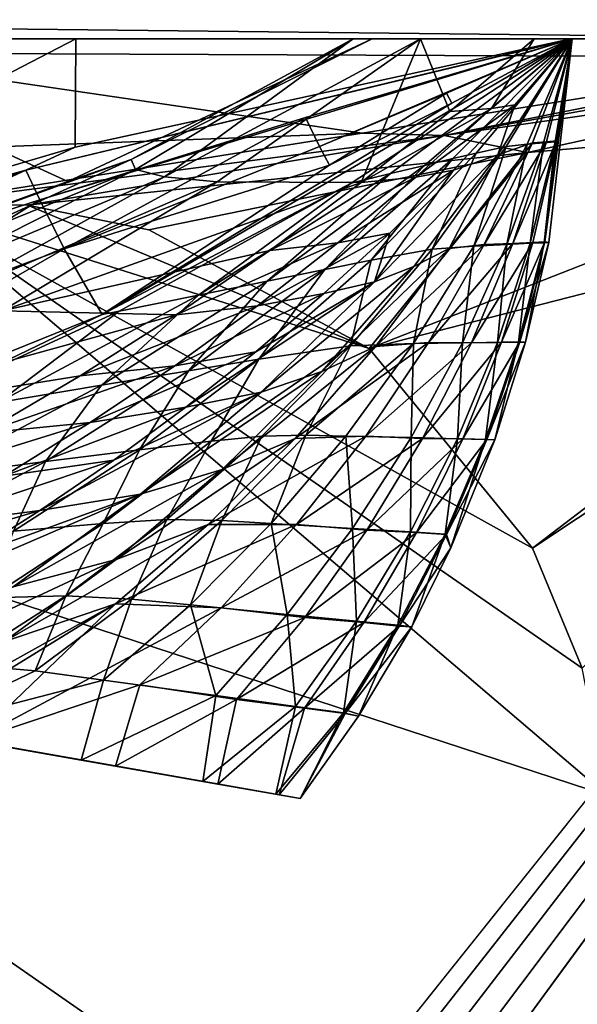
# Model space of a CAD drawing. Header units: metres. Extents: x -1004 to 0, y -808 to 0.
# Tile 118 of 122: x -108 to -78, y -105 to -51. Entities that reach past the tile are written whole.
import ezdxf

# ---------------------------------------------------------------- set-up
doc = ezdxf.new("R2010")
doc.units = ezdxf.units.M

msp = doc.modelspace()

# ---------------------------------------------------------------- linework, layer by layer
at = {"layer": 'top'}
for points in [[(-943.0271, -42.2672, 2063.060059), (-943.0271, -52.26717, 2063.060059), (-61.027081, -42.267323, 2063.060059)], [(-61.027081, -42.267323, 163.059998), (-61.026958, -52.26717, 163.059998), (-943.0271, -42.2672, 163.059998)], [(-943.0271, -42.2672, 163.059998), (-61.026958, -52.26717, 163.059998), (-943.0271, -52.26717, 163.059998)], [(-943.0271, -52.26717, 2063.060059), (-61.026958, -52.26717, 2063.060059), (-61.027081, -42.267323, 2063.060059)], [(-943.0271, -52.26717, 2063.060059), (-428.863464, -52.26717, 2035.059937), (-61.026958, -52.26717, 2063.060059)], [(-61.026958, -52.26717, 163.059998), (-407.772705, -52.26717, 179.05925), (-943.0271, -52.26717, 163.059998)], [(-428.863464, -52.26717, 2035.059937), (-376.130707, -52.26717, 2033.806885), (-61.026958, -52.26717, 2063.060059)], [(-387.05249, -52.26717, 179.74173), (-407.772705, -52.26717, 179.05925), (-61.026958, -52.26717, 163.059998)], [(-366.171051, -52.26717, 181.828079), (-387.05249, -52.26717, 179.74173), (-61.026958, -52.26717, 163.059998)], [(-61.026958, -52.26717, 2063.060059), (-376.130707, -52.26717, 2033.806885), (-323.517303, -52.26717, 2030.046021)], [(-345.062103, -52.26717, 185.403137), (-366.171051, -52.26717, 181.828079), (-61.026958, -52.26717, 163.059998)], [(-61.026958, -52.26717, 163.059998), (-323.424683, -52.26717, 190.665115), (-345.062103, -52.26717, 185.403137)], [(-61.026958, -52.26717, 2063.060059), (-323.517303, -52.26717, 2030.046021), (-155.788605, -52.26717, 2035.012573)], [(-301.283936, -52.26717, 197.828186), (-323.424683, -52.26717, 190.665115), (-61.026958, -52.26717, 163.059998)], [(-278.817078, -52.26717, 207.085617), (-301.283936, -52.26717, 197.828186), (-61.026958, -52.26717, 163.059998)], [(-61.026958, -52.26717, 163.059998), (-183.543732, -52.26717, 219.960983), (-278.817078, -52.26717, 207.085617)], [(-158.042908, -52.26717, 215.626266), (-183.543732, -52.26717, 219.960983), (-61.026958, -52.26717, 163.059998)], [(-146.463577, -52.26717, 214.199509), (-158.042908, -52.26717, 215.626266), (-61.026958, -52.26717, 163.059998)], [(-155.788605, -52.26717, 2035.012573), (-122.949295, -52.26717, 2041.881958), (-61.026958, -52.26717, 2063.060059)], [(-61.026958, -52.26717, 163.059998), (-131.927307, -52.26717, 212.860947), (-146.463577, -52.26717, 214.199509)], [(-105.418335, -58.238441, 214.546005), (-132.063629, -66.104637, 218.87149), (-105.380066, -52.26717, 211.601089)], [(-105.380066, -52.26717, 211.601089), (-132.063629, -66.104637, 218.87149), (-131.927307, -52.26717, 212.860947)], [(-105.380066, -52.26717, 211.601089), (-131.927307, -52.26717, 212.860947), (-61.026958, -52.26717, 163.059998)], [(-89.060616, -52.26717, 2045.058105), (-122.949295, -52.26717, 2041.881958), (-105.810455, -60.133114, 2042.614258)], [(-122.949295, -52.26717, 2041.881958), (-122.557411, -66.234146, 2039.442505), (-105.810455, -60.133114, 2042.614258)], [(-122.949295, -52.26717, 2041.881958), (-89.060616, -52.26717, 2045.058105), (-61.026958, -52.26717, 2063.060059)], [(-108.133682, -59.501987, 317.037933), (-78.090347, -52.2673, 211.625961), (-78.027542, -52.26717, 317.034698)], [(-107.363808, -61.134037, 433.010529), (-108.133682, -59.501987, 317.037933), (-78.027542, -52.26717, 317.034698)], [(-78.098579, -52.268791, 211.626617), (-78.090347, -52.2673, 211.625961), (-108.133682, -59.501987, 317.037933)], [(-105.418335, -58.238441, 214.546005), (-78.098579, -52.268791, 211.626617), (-108.133682, -59.501987, 317.037933)], [(-78.027542, -52.26717, 317.034698), (-92.7174, -56.595947, 433.010529), (-107.363808, -61.134037, 433.010529)], [(-89.060616, -52.26717, 2045.058105), (-105.810455, -60.133114, 2042.614258), (-102.336014, -58.90987, 2002.666626)], [(-78.098579, -52.268791, 211.626617), (-105.418335, -58.238441, 214.546005), (-105.380066, -52.26717, 211.601089)], [(-105.380066, -52.26717, 211.601089), (-78.090347, -52.2673, 211.625961), (-78.098579, -52.268791, 211.626617)], [(-78.090347, -52.2673, 211.625961), (-105.380066, -52.26717, 211.601089), (-61.026958, -52.26717, 163.059998)], [(-103.921181, -67.462387, 664.637451), (-78.026993, -52.266907, 665.035706), (-90.210342, -60.214169, 673.609619)], [(-78.026993, -52.266907, 665.035706), (-103.921181, -67.462387, 664.637451), (-84.669403, -55.813782, 606.974976)], [(-90.103485, -52.26717, 1961.714844), (-102.336014, -58.90987, 2002.666626), (-102.08197, -59.45779, 1961.018188)], [(-90.103485, -52.26717, 1961.714844), (-89.060616, -52.26717, 2045.058105), (-102.336014, -58.90987, 2002.666626)], [(-100.490623, -59.867168, 1919.390381), (-90.103485, -52.26717, 1961.714844), (-102.08197, -59.45779, 1961.018188)], [(-97.583435, -60.140091, 1877.832031), (-86.388184, -52.26717, 1878.44812), (-100.490623, -59.867168, 1919.390381)], [(-86.388184, -52.26717, 1878.44812), (-90.103485, -52.26717, 1961.714844), (-100.490623, -59.867168, 1919.390381)], [(-97.583435, -60.140091, 1877.832031), (-89.667374, -60.185959, 1794.900391), (-86.388184, -52.26717, 1878.44812)], [(-91.946564, -58.198627, 548.967529), (-92.7174, -56.595947, 433.010529), (-78.02742, -52.26717, 433.010529)], [(-92.7174, -56.595947, 433.010529), (-78.027542, -52.26717, 317.034698), (-78.02742, -52.26717, 433.010529)], [(-91.946564, -58.198627, 548.967529), (-78.02742, -52.26717, 433.010529), (-84.960823, -55.26432, 548.994507)], [(-78.026993, -52.266907, 665.035706), (-78.027275, -52.26717, 690.122986), (-90.210342, -60.214169, 673.609619)], [(-90.210342, -60.214169, 673.609619), (-78.027275, -52.26717, 690.122986), (-88.044754, -59.69342, 717.864807)], [(-61.026958, -52.26717, 2063.060059), (-89.060616, -52.26717, 2045.058105), (-90.103485, -52.26717, 1961.714844)], [(-90.103485, -52.26717, 1961.714844), (-86.388184, -52.26717, 1878.44812), (-61.026958, -52.26717, 2063.060059)], [(-89.667374, -60.185959, 1794.900391), (-84.776596, -56.266586, 1795.218872), (-86.388184, -52.26717, 1878.44812)], [(-78.027275, -52.26717, 690.122986), (-78.027267, -52.26717, 740.771423), (-88.044754, -59.69342, 717.864807)], [(-88.044754, -59.69342, 717.864807), (-78.027267, -52.26717, 740.771423), (-86.173851, -59.242382, 762.118225)], [(-86.388184, -52.26717, 1878.44812), (-80.135689, -52.26717, 1795.32666), (-61.026958, -52.26717, 2063.060059)], [(-86.388184, -52.26717, 1878.44812), (-84.776596, -56.266586, 1795.218872), (-80.135689, -52.26717, 1795.32666)], [(-78.027267, -52.26717, 740.771423), (-78.027267, -52.26717, 771.7276), (-86.173851, -59.242382, 762.118225)], [(-86.173851, -59.242382, 762.118225), (-78.027267, -52.26717, 771.7276), (-84.600861, -58.864449, 806.370972)], [(-78.02742, -52.26717, 433.010529), (-78.027336, -52.26717, 549.022949), (-84.960823, -55.26432, 548.994507)], [(-84.960823, -55.26432, 548.994507), (-78.027336, -52.26717, 549.022949), (-84.669403, -55.813782, 606.974976)], [(-84.776596, -56.266586, 1795.218872), (-82.484215, -56.106556, 1753.600586), (-80.135689, -52.26717, 1795.32666)], [(-78.027306, -52.26717, 607.035706), (-78.026993, -52.266907, 665.035706), (-84.669403, -55.813782, 606.974976)], [(-78.027336, -52.26717, 549.022949), (-78.027306, -52.26717, 607.035706), (-84.669403, -55.813782, 606.974976)], [(-78.027267, -52.26717, 771.7276), (-78.02726, -52.26717, 807.202698), (-84.600861, -58.864449, 806.370972)], [(-84.600861, -58.864449, 806.370972), (-78.02726, -52.26717, 807.202698), (-83.328743, -58.562721, 850.619324)], [(-78.02726, -52.26717, 807.202698), (-78.02726, -52.26717, 851.534851), (-83.328743, -58.562721, 850.619324)], [(-83.328743, -58.562721, 850.619324), (-78.02726, -52.26717, 851.534851), (-81.668594, -58.195709, 939.114014)], [(-80.135689, -52.26717, 1795.32666), (-82.484215, -56.106556, 1753.600586), (-78.027222, -52.26717, 1712.00293)], [(-82.484215, -56.106556, 1753.600586), (-81.191994, -55.899555, 1711.93042), (-78.027222, -52.26717, 1712.00293)], [(-82.133667, -58.664024, 1628.469849), (-80.224365, -57.989902, 1545.487549), (-78.027222, -52.26717, 1712.00293)], [(-78.027222, -52.26717, 1712.00293), (-81.191994, -55.899555, 1711.93042), (-82.133667, -58.664024, 1628.469849)], [(-78.02726, -52.26717, 851.534851), (-78.027245, -52.26717, 939.959534), (-81.668594, -58.195709, 939.114014)], [(-81.668594, -58.195709, 939.114014), (-78.027245, -52.26717, 939.959534), (-80.517616, -58.068157, 1027.000732)], [(-78.027245, -52.26717, 939.959534), (-78.027237, -52.26717, 1027.725098), (-80.517616, -58.068157, 1027.000732)], [(-80.517616, -58.068157, 1027.000732), (-78.027237, -52.26717, 1027.725098), (-79.618256, -57.990307, 1114.886108)], [(-80.224365, -57.989902, 1545.487549), (-79.446144, -57.936066, 1504.130981), (-78.027222, -52.26717, 1712.00293)], [(-61.026958, -52.26717, 2063.060059), (-80.135689, -52.26717, 1795.32666), (-78.027222, -52.26717, 1712.00293)], [(-78.027237, -52.26717, 1027.725098), (-78.027229, -52.26717, 1115.399292), (-79.618256, -57.990307, 1114.886108)], [(-79.618256, -57.990307, 1114.886108), (-78.027229, -52.26717, 1115.399292), (-78.975136, -57.93615, 1203.213867)], [(-78.027222, -52.26717, 1203.58728), (-78.027168, -52.26664, 1378.559326), (-79.575722, -63.498825, 1291.679565)], [(-79.575722, -63.498825, 1291.679565), (-78.027168, -52.26664, 1378.559326), (-79.321945, -63.49044, 1378.553223)], [(-78.975136, -57.93615, 1203.213867), (-78.027222, -52.26717, 1203.58728), (-79.575722, -63.498825, 1291.679565)], [(-78.027168, -52.26664, 1378.559326), (-78.894318, -57.882343, 1462.569336), (-79.531242, -63.450073, 1420.557007)], [(-79.321945, -63.49044, 1378.553223), (-78.027168, -52.26664, 1378.559326), (-79.531242, -63.450073, 1420.557007)], [(-78.027222, -52.26717, 1712.00293), (-79.446144, -57.936066, 1504.130981), (-78.027168, -52.26664, 1378.559326)], [(-79.446144, -57.936066, 1504.130981), (-78.894318, -57.882343, 1462.569336), (-78.027168, -52.26664, 1378.559326)], [(-78.027229, -52.26717, 1115.399292), (-78.027222, -52.26717, 1203.58728), (-78.975136, -57.93615, 1203.213867)], [(-78.090309, -52.26717, 211.62674), (-78.087288, -52.26717, 211.626343), (-78.090347, -52.2673, 211.625961)], [(-78.087288, -52.26717, 211.626343), (-78.033905, -52.26717, 211.61731), (-78.090347, -52.2673, 211.625961)], [(-78.090347, -52.2673, 211.625961), (-78.033905, -52.26717, 211.61731), (-78.027542, -52.26717, 317.034698)], [(-61.026958, -52.26717, 163.059998), (-78.033905, -52.26717, 211.61731), (-78.090347, -52.2673, 211.625961)], [(-78.033905, -52.26717, 211.61731), (-78.087288, -52.26717, 211.626343), (-78.090347, -52.2673, 211.625961)], [(-78.090347, -52.2673, 211.625961), (-78.087288, -52.26717, 211.626343), (-78.090309, -52.26717, 211.62674)], [(-78.027542, -52.26717, 317.034698), (-78.033905, -52.26717, 211.61731), (-61.026958, -52.26717, 163.059998)], [(-78.02742, -52.26717, 433.010529), (-78.027542, -52.26717, 317.034698), (-61.026958, -52.26717, 163.059998)], [(-61.026958, -52.26717, 163.059998), (-78.027336, -52.26717, 549.022949), (-78.02742, -52.26717, 433.010529)], [(-78.027306, -52.26717, 607.035706), (-78.027336, -52.26717, 549.022949), (-61.026958, -52.26717, 163.059998)], [(-78.026993, -52.266907, 665.035706), (-78.027306, -52.26717, 607.035706), (-61.026958, -52.26717, 163.059998)], [(-61.026958, -52.26717, 163.059998), (-78.027275, -52.26717, 690.122986), (-78.026993, -52.266907, 665.035706)], [(-78.027267, -52.26717, 740.771423), (-78.027275, -52.26717, 690.122986), (-61.026958, -52.26717, 163.059998)], [(-61.026958, -52.26717, 163.059998), (-78.02726, -52.26717, 807.202698), (-78.027267, -52.26717, 771.7276)], [(-78.027267, -52.26717, 771.7276), (-78.027267, -52.26717, 740.771423), (-61.026958, -52.26717, 163.059998)], [(-78.027245, -52.26717, 939.959534), (-78.02726, -52.26717, 851.534851), (-61.026958, -52.26717, 163.059998)], [(-78.02726, -52.26717, 851.534851), (-78.02726, -52.26717, 807.202698), (-61.026958, -52.26717, 163.059998)], [(-61.026958, -52.26717, 163.059998), (-78.027237, -52.26717, 1027.725098), (-78.027245, -52.26717, 939.959534)], [(-78.027229, -52.26717, 1115.399292), (-78.027237, -52.26717, 1027.725098), (-61.026958, -52.26717, 163.059998)], [(-78.027222, -52.26717, 1203.58728), (-78.027229, -52.26717, 1115.399292), (-61.026958, -52.26717, 2063.060059)], [(-61.026958, -52.26717, 2063.060059), (-78.027229, -52.26717, 1115.399292), (-61.026958, -52.26717, 163.059998)], [(-78.027168, -52.26664, 1378.559326), (-78.027222, -52.26717, 1203.58728), (-61.026958, -52.26717, 2063.060059)], [(-78.027222, -52.26717, 1712.00293), (-78.027168, -52.26664, 1378.559326), (-61.026958, -52.26717, 2063.060059)], [(-91.411026, -59.220604, 606.91748), (-91.946564, -58.198627, 548.967529), (-84.960823, -55.26432, 548.994507)], [(-84.669403, -55.813782, 606.974976), (-91.411026, -59.220604, 606.91748), (-84.960823, -55.26432, 548.994507)], [(-84.669403, -55.813782, 606.974976), (-103.921181, -67.462387, 664.637451), (-91.411026, -59.220604, 606.91748)], [(-82.484215, -56.106556, 1753.600586), (-89.667374, -60.185959, 1794.900391), (-86.648651, -59.888302, 1753.354736)], [(-84.776596, -56.266586, 1795.218872), (-89.667374, -60.185959, 1794.900391), (-82.484215, -56.106556, 1753.600586)], [(-86.648651, -59.888302, 1753.354736), (-84.568855, -59.497822, 1711.753052), (-81.191994, -55.899555, 1711.93042)], [(-81.191994, -55.899555, 1711.93042), (-82.484215, -56.106556, 1753.600586), (-86.648651, -59.888302, 1753.354736)], [(-81.191994, -55.899555, 1711.93042), (-84.568855, -59.497822, 1711.753052), (-82.133667, -58.664024, 1628.469849)], [(-92.7174, -56.595947, 433.010529), (-106.023788, -63.836273, 548.918579), (-107.363808, -61.134037, 433.010529)], [(-106.023788, -63.836273, 548.918579), (-92.7174, -56.595947, 433.010529), (-91.946564, -58.198627, 548.967529)], [(-84.815758, -63.816765, 1586.644531), (-80.224365, -57.989902, 1545.487549), (-82.133667, -58.664024, 1628.469849)], [(-80.224365, -57.989902, 1545.487549), (-84.815758, -63.816765, 1586.644531), (-82.875916, -63.60128, 1545.318359)], [(-82.875916, -63.60128, 1545.318359), (-81.3078, -63.551373, 1503.929199), (-79.446144, -57.936066, 1504.130981)], [(-79.446144, -57.936066, 1504.130981), (-80.224365, -57.989902, 1545.487549), (-82.875916, -63.60128, 1545.318359)], [(-80.517616, -58.068157, 1027.000732), (-79.618256, -57.990307, 1114.886108), (-81.640961, -63.593472, 1114.367798)], [(-81.640961, -63.593472, 1114.367798), (-79.618256, -57.990307, 1114.886108), (-80.352234, -63.532413, 1202.837402)], [(-81.3078, -63.551373, 1503.929199), (-78.894318, -57.882343, 1462.569336), (-79.446144, -57.936066, 1504.130981)], [(-80.199692, -63.485062, 1462.357666), (-78.894318, -57.882343, 1462.569336), (-81.3078, -63.551373, 1503.929199)], [(-79.618256, -57.990307, 1114.886108), (-78.975136, -57.93615, 1203.213867), (-80.352234, -63.532413, 1202.837402)], [(-80.352234, -63.532413, 1202.837402), (-78.975136, -57.93615, 1203.213867), (-79.575722, -63.498825, 1291.679565)], [(-78.894318, -57.882343, 1462.569336), (-80.199692, -63.485062, 1462.357666), (-79.531242, -63.450073, 1420.557007)], [(-105.418335, -58.238441, 214.546005), (-108.133682, -59.501987, 317.037933), (-132.063629, -66.104637, 218.87149)], [(-91.411026, -59.220604, 606.91748), (-106.023788, -63.836273, 548.918579), (-91.946564, -58.198627, 548.967529)], [(-84.600861, -58.864449, 806.370972), (-83.328743, -58.562721, 850.619324), (-89.100578, -64.467682, 849.693115)], [(-89.100578, -64.467682, 849.693115), (-83.328743, -58.562721, 850.619324), (-85.754272, -63.852608, 938.194458)], [(-83.328743, -58.562721, 850.619324), (-81.668594, -58.195709, 939.114014), (-85.754272, -63.852608, 938.194458)], [(-85.754272, -63.852608, 938.194458), (-81.668594, -58.195709, 939.114014), (-83.444405, -63.68251, 1026.266113)], [(-81.668594, -58.195709, 939.114014), (-80.517616, -58.068157, 1027.000732), (-83.444405, -63.68251, 1026.266113)], [(-83.444405, -63.68251, 1026.266113), (-80.517616, -58.068157, 1027.000732), (-81.640961, -63.593472, 1114.367798)], [(-102.336014, -58.90987, 2002.666626), (-122.557411, -66.234146, 2039.442505), (-115.076073, -64.721382, 2001.588379)], [(-102.336014, -58.90987, 2002.666626), (-105.810455, -60.133114, 2042.614258), (-122.557411, -66.234146, 2039.442505)], [(-102.08197, -59.45779, 1961.018188), (-102.336014, -58.90987, 2002.666626), (-115.076073, -64.721382, 2001.588379)], [(-86.173851, -59.242382, 762.118225), (-84.600861, -58.864449, 806.370972), (-91.66674, -64.980286, 805.527954)], [(-91.66674, -64.980286, 805.527954), (-84.600861, -58.864449, 806.370972), (-89.100578, -64.467682, 849.693115)], [(-82.133667, -58.664024, 1628.469849), (-84.568855, -59.497822, 1711.753052), (-88.932442, -65.656166, 1669.758911)], [(-82.133667, -58.664024, 1628.469849), (-88.932442, -65.656166, 1669.758911), (-86.7612, -64.811493, 1628.184082)], [(-86.7612, -64.811493, 1628.184082), (-84.815758, -63.816765, 1586.644531), (-82.133667, -58.664024, 1628.469849)], [(-108.133682, -59.501987, 317.037933), (-136.478378, -70.764824, 433.010529), (-137.695007, -68.767494, 317.040314)], [(-108.133682, -59.501987, 317.037933), (-137.695007, -68.767494, 317.040314), (-132.063629, -66.104637, 218.87149)], [(-121.951019, -65.858948, 433.010529), (-136.478378, -70.764824, 433.010529), (-108.133682, -59.501987, 317.037933)], [(-107.363808, -61.134037, 433.010529), (-121.951019, -65.858948, 433.010529), (-108.133682, -59.501987, 317.037933)], [(-102.08197, -59.45779, 1961.018188), (-115.076073, -64.721382, 2001.588379), (-114.682365, -65.832939, 1959.967407)], [(-100.490623, -59.867168, 1919.390381), (-102.08197, -59.45779, 1961.018188), (-114.682365, -65.832939, 1959.967407)], [(-103.921181, -67.462387, 664.637451), (-106.023788, -63.836273, 548.918579), (-91.411026, -59.220604, 606.91748)], [(-88.044754, -59.69342, 717.864807), (-86.173851, -59.242382, 762.118225), (-94.840462, -65.623978, 761.445068)], [(-94.840462, -65.623978, 761.445068), (-86.173851, -59.242382, 762.118225), (-91.66674, -64.980286, 805.527954)], [(-90.949165, -63.51384, 1753.059448), (-84.568855, -59.497822, 1711.753052), (-86.648651, -59.888302, 1753.354736)], [(-90.949165, -63.51384, 1753.059448), (-88.076874, -62.968689, 1711.536499), (-84.568855, -59.497822, 1711.753052)], [(-84.568855, -59.497822, 1711.753052), (-88.076874, -62.968689, 1711.536499), (-88.932442, -65.656166, 1669.758911)], [(-100.490623, -59.867168, 1919.390381), (-114.682365, -65.832939, 1959.967407), (-112.807594, -66.677177, 1918.366821)], [(-97.583435, -60.140091, 1877.832031), (-100.490623, -59.867168, 1919.390381), (-112.807594, -66.677177, 1918.366821)], [(-112.807594, -66.677177, 1918.366821), (-109.442467, -67.259026, 1876.839844), (-97.583435, -60.140091, 1877.832031)], [(-109.442467, -67.259026, 1876.839844), (-89.667374, -60.185959, 1794.900391), (-97.583435, -60.140091, 1877.832031)], [(-89.667374, -60.185959, 1794.900391), (-109.442467, -67.259026, 1876.839844), (-94.697556, -63.922615, 1794.523315)], [(-102.986794, -67.279617, 673.609619), (-103.921181, -67.462387, 664.637451), (-90.210342, -60.214169, 673.609619)], [(-102.986794, -67.279617, 673.609619), (-90.210342, -60.214169, 673.609619), (-98.615929, -66.392662, 717.466614)], [(-90.210342, -60.214169, 673.609619), (-88.044754, -59.69342, 717.864807), (-98.615929, -66.392662, 717.466614)], [(-98.615929, -66.392662, 717.466614), (-88.044754, -59.69342, 717.864807), (-94.840462, -65.623978, 761.445068)], [(-94.697556, -63.922615, 1794.523315), (-90.949165, -63.51384, 1753.059448), (-86.648651, -59.888302, 1753.354736)], [(-86.648651, -59.888302, 1753.354736), (-89.667374, -60.185959, 1794.900391), (-94.697556, -63.922615, 1794.523315)], [(-120.235397, -69.151024, 548.876343), (-121.951019, -65.858948, 433.010529), (-107.363808, -61.134037, 433.010529)], [(-106.023788, -63.836273, 548.918579), (-120.235397, -69.151024, 548.876343), (-107.363808, -61.134037, 433.010529)], [(-88.076874, -62.968689, 1711.536499), (-95.377373, -66.978134, 1752.706543), (-91.709427, -66.307159, 1711.274536)], [(-95.377373, -66.978134, 1752.706543), (-88.076874, -62.968689, 1711.536499), (-90.949165, -63.51384, 1753.059448)], [(-88.932442, -65.656166, 1669.758911), (-88.076874, -62.968689, 1711.536499), (-91.709427, -66.307159, 1711.274536)], [(-79.531242, -63.450073, 1420.557007), (-80.199692, -63.485062, 1462.357666), (-81.927521, -68.974113, 1462.103516)], [(-80.926315, -68.96051, 1420.388794), (-79.531242, -63.450073, 1420.557007), (-81.927521, -68.974113, 1462.103516)], [(-79.321945, -63.49044, 1378.553223), (-79.531242, -63.450073, 1420.557007), (-80.926315, -68.96051, 1420.388794)], [(-103.921181, -67.462387, 664.637451), (-131.962418, -78.791046, 664.340454), (-106.023788, -63.836273, 548.918579)], [(-131.962418, -78.791046, 664.340454), (-120.235397, -69.151024, 548.876343), (-106.023788, -63.836273, 548.918579)], [(-109.442467, -67.259026, 1876.839844), (-99.857048, -67.471527, 1794.077393), (-94.697556, -63.922615, 1794.523315)], [(-99.857048, -67.471527, 1794.077393), (-90.949165, -63.51384, 1753.059448), (-94.697556, -63.922615, 1794.523315)], [(-99.857048, -67.471527, 1794.077393), (-95.377373, -66.978134, 1752.706543), (-90.949165, -63.51384, 1753.059448)], [(-91.831917, -70.596245, 1627.783813), (-84.815758, -63.816765, 1586.644531), (-86.7612, -64.811493, 1628.184082)], [(-84.815758, -63.816765, 1586.644531), (-91.831917, -70.596245, 1627.783813), (-88.860901, -69.213585, 1586.367065)], [(-86.780418, -69.053185, 1025.528198), (-90.247612, -69.182137, 937.265625), (-85.754272, -63.852608, 938.194458)], [(-85.754272, -63.852608, 938.194458), (-90.247612, -69.182137, 937.265625), (-89.100578, -64.467682, 849.693115)], [(-88.860901, -69.213585, 1586.367065), (-85.940224, -68.998993, 1545.06665), (-82.875916, -63.60128, 1545.318359)], [(-82.875916, -63.60128, 1545.318359), (-84.815758, -63.816765, 1586.644531), (-88.860901, -69.213585, 1586.367065)], [(-84.075989, -69.017807, 1113.848877), (-86.780418, -69.053185, 1025.528198), (-83.444405, -63.68251, 1026.266113)], [(-83.444405, -63.68251, 1026.266113), (-86.780418, -69.053185, 1025.528198), (-85.754272, -63.852608, 938.194458)], [(-85.940224, -68.998993, 1545.06665), (-81.3078, -63.551373, 1503.929199), (-82.875916, -63.60128, 1545.318359)], [(-81.3078, -63.551373, 1503.929199), (-85.940224, -68.998993, 1545.06665), (-83.587868, -69.011398, 1503.663208)], [(-82.145134, -68.99501, 1202.461548), (-84.075989, -69.017807, 1113.848877), (-81.640961, -63.593472, 1114.367798)], [(-81.640961, -63.593472, 1114.367798), (-84.075989, -69.017807, 1113.848877), (-83.444405, -63.68251, 1026.266113)], [(-80.199692, -63.485062, 1462.357666), (-83.587868, -69.011398, 1503.663208), (-81.927521, -68.974113, 1462.103516)], [(-80.199692, -63.485062, 1462.357666), (-81.3078, -63.551373, 1503.929199), (-83.587868, -69.011398, 1503.663208)], [(-80.98365, -68.984207, 1291.361328), (-82.145134, -68.99501, 1202.461548), (-80.352234, -63.532413, 1202.837402)], [(-80.352234, -63.532413, 1202.837402), (-82.145134, -68.99501, 1202.461548), (-81.640961, -63.593472, 1114.367798)], [(-80.609909, -68.979897, 1378.547241), (-80.98365, -68.984207, 1291.361328), (-79.575722, -63.498825, 1291.679565)], [(-79.575722, -63.498825, 1291.679565), (-80.98365, -68.984207, 1291.361328), (-80.352234, -63.532413, 1202.837402)], [(-80.609909, -68.979897, 1378.547241), (-79.321945, -63.49044, 1378.553223), (-80.926315, -68.96051, 1420.388794)], [(-79.321945, -63.49044, 1378.553223), (-80.609909, -68.979897, 1378.547241), (-79.575722, -63.498825, 1291.679565)], [(-90.247612, -69.182137, 937.265625), (-95.292969, -69.925453, 848.762817), (-89.100578, -64.467682, 849.693115)], [(-89.100578, -64.467682, 849.693115), (-95.292969, -69.925453, 848.762817), (-91.66674, -64.980286, 805.527954)], [(-95.292969, -69.925453, 848.762817), (-99.165009, -70.556702, 804.683838), (-91.66674, -64.980286, 805.527954)], [(-91.66674, -64.980286, 805.527954), (-99.165009, -70.556702, 804.683838), (-94.840462, -65.623978, 761.445068)], [(-95.162209, -71.740311, 1669.234741), (-91.831917, -70.596245, 1627.783813), (-86.7612, -64.811493, 1628.184082)], [(-88.932442, -65.656166, 1669.758911), (-95.162209, -71.740311, 1669.234741), (-86.7612, -64.811493, 1628.184082)], [(-99.165009, -70.556702, 804.683838), (-103.955116, -71.352028, 760.772522), (-94.840462, -65.623978, 761.445068)], [(-94.840462, -65.623978, 761.445068), (-103.955116, -71.352028, 760.772522), (-98.615929, -66.392662, 717.466614)], [(-95.459908, -69.508591, 1710.961914), (-99.3218, -72.569763, 1710.598145), (-88.932442, -65.656166, 1669.758911)], [(-88.932442, -65.656166, 1669.758911), (-99.3218, -72.569763, 1710.598145), (-95.162209, -71.740311, 1669.234741)], [(-91.709427, -66.307159, 1711.274536), (-95.459908, -69.508591, 1710.961914), (-88.932442, -65.656166, 1669.758911)], [(-103.955116, -71.352028, 760.772522), (-109.654808, -72.302483, 717.069336), (-98.615929, -66.392662, 717.466614)], [(-98.615929, -66.392662, 717.466614), (-109.654808, -72.302483, 717.069336), (-102.986794, -67.279617, 673.609619)], [(-91.709427, -66.307159, 1711.274536), (-95.377373, -66.978134, 1752.706543), (-99.924973, -70.276596, 1752.289185)], [(-95.459908, -69.508591, 1710.961914), (-91.709427, -66.307159, 1711.274536), (-99.924973, -70.276596, 1752.289185)], [(-121.748657, -73.494186, 1875.482666), (-99.857048, -67.471527, 1794.077393), (-109.442467, -67.259026, 1876.839844)], [(-95.377373, -66.978134, 1752.706543), (-105.135963, -70.828232, 1793.554321), (-99.924973, -70.276596, 1752.289185)], [(-105.135963, -70.828232, 1793.554321), (-95.377373, -66.978134, 1752.706543), (-99.857048, -67.471527, 1794.077393)], [(-116.255005, -73.398125, 673.609558), (-131.962418, -78.791046, 664.340454), (-103.921181, -67.462387, 664.637451)], [(-121.748657, -73.494186, 1875.482666), (-105.135963, -70.828232, 1793.554321), (-99.857048, -67.471527, 1794.077393)], [(-109.654808, -72.302483, 717.069336), (-116.255005, -73.398125, 673.609558), (-102.986794, -67.279617, 673.609619)], [(-102.986794, -67.279617, 673.609619), (-116.255005, -73.398125, 673.609558), (-103.921181, -67.462387, 664.637451)], [(-95.292969, -69.925453, 848.762817), (-90.247612, -69.182137, 937.265625), (-97.93026, -74.437965, 892.022278)], [(-97.93026, -74.437965, 892.022278), (-90.247612, -69.182137, 937.265625), (-95.126785, -74.159958, 936.331665)], [(-97.310814, -75.989052, 1627.266968), (-93.292236, -74.294632, 1585.994751), (-88.860901, -69.213585, 1586.367065)], [(-88.860901, -69.213585, 1586.367065), (-91.831917, -70.596245, 1627.783813), (-97.310814, -75.989052, 1627.266968)], [(-90.247612, -69.182137, 937.265625), (-92.698112, -74.107201, 980.604736), (-95.126785, -74.159958, 936.331665)], [(-93.292236, -74.294632, 1585.994751), (-85.940224, -68.998993, 1545.06665), (-88.860901, -69.213585, 1586.367065)], [(-85.940224, -68.998993, 1545.06665), (-93.292236, -74.294632, 1585.994751), (-89.396103, -74.152328, 1544.732056)], [(-86.780418, -69.053185, 1025.528198), (-90.509949, -74.157616, 1024.790161), (-92.698112, -74.107201, 980.604736)], [(-90.247612, -69.182137, 937.265625), (-86.780418, -69.053185, 1025.528198), (-92.698112, -74.107201, 980.604736)], [(-86.911873, -74.242378, 1113.331421), (-90.509949, -74.157616, 1024.790161), (-86.780418, -69.053185, 1025.528198)], [(-83.587868, -69.011398, 1503.663208), (-85.940224, -68.998993, 1545.06665), (-89.396103, -74.152328, 1544.732056)], [(-83.587868, -69.011398, 1503.663208), (-89.396103, -74.152328, 1544.732056), (-86.270844, -74.283821, 1503.333862)], [(-84.345093, -74.304749, 1202.087646), (-86.911873, -74.242378, 1113.331421), (-84.075989, -69.017807, 1113.848877)], [(-84.075989, -69.017807, 1113.848877), (-86.911873, -74.242378, 1113.331421), (-86.780418, -69.053185, 1025.528198)], [(-81.927521, -68.974113, 1462.103516), (-83.587868, -69.011398, 1503.663208), (-86.270844, -74.283821, 1503.333862)], [(-84.066551, -74.316093, 1461.808472), (-81.927521, -68.974113, 1462.103516), (-86.270844, -74.283821, 1503.333862)], [(-82.803329, -74.344215, 1291.044678), (-84.345093, -74.304749, 1202.087646), (-82.145134, -68.99501, 1202.461548)], [(-82.145134, -68.99501, 1202.461548), (-84.345093, -74.304749, 1202.087646), (-84.075989, -69.017807, 1113.848877)], [(-82.738708, -74.34906, 1420.199829), (-80.926315, -68.96051, 1420.388794), (-84.066551, -74.316093, 1461.808472)], [(-80.926315, -68.96051, 1420.388794), (-81.927521, -68.974113, 1462.103516), (-84.066551, -74.316093, 1461.808472)], [(-82.301102, -74.358047, 1378.54248), (-82.803329, -74.344215, 1291.044678), (-80.98365, -68.984207, 1291.361328)], [(-80.98365, -68.984207, 1291.361328), (-82.803329, -74.344215, 1291.044678), (-82.145134, -68.99501, 1202.461548)], [(-80.609909, -68.979897, 1378.547241), (-80.926315, -68.96051, 1420.388794), (-82.738708, -74.34906, 1420.199829)], [(-82.301102, -74.358047, 1378.54248), (-80.609909, -68.979897, 1378.547241), (-82.738708, -74.34906, 1420.199829)], [(-80.609909, -68.979897, 1378.547241), (-82.301102, -74.358047, 1378.54248), (-80.98365, -68.984207, 1291.361328)], [(-99.3218, -72.569763, 1710.598145), (-95.459908, -69.508591, 1710.961914), (-104.584175, -73.406448, 1751.806641)], [(-95.459908, -69.508591, 1710.961914), (-99.924973, -70.276596, 1752.289185), (-104.584175, -73.406448, 1751.806641)], [(-99.165009, -70.556702, 804.683838), (-95.292969, -69.925453, 848.762817), (-101.874451, -74.908958, 847.833008)], [(-101.874451, -74.908958, 847.833008), (-95.292969, -69.925453, 848.762817), (-97.93026, -74.437965, 892.022278)], [(-99.924973, -70.276596, 1752.289185), (-105.135963, -70.828232, 1793.554321), (-110.525337, -73.990471, 1792.953125)], [(-104.584175, -73.406448, 1751.806641), (-99.924973, -70.276596, 1752.289185), (-110.525337, -73.990471, 1792.953125)], [(-105.135963, -70.828232, 1793.554321), (-121.748657, -73.494186, 1875.482666), (-110.525337, -73.990471, 1792.953125)], [(-103.955116, -71.352028, 760.772522), (-99.165009, -70.556702, 804.683838), (-107.05658, -75.564842, 803.843018)], [(-107.05658, -75.564842, 803.843018), (-99.165009, -70.556702, 804.683838), (-101.874451, -74.908958, 847.833008)], [(-101.812149, -77.349113, 1668.556885), (-91.831917, -70.596245, 1627.783813), (-95.162209, -71.740311, 1669.234741)], [(-91.831917, -70.596245, 1627.783813), (-101.812149, -77.349113, 1668.556885), (-97.310814, -75.989052, 1627.266968)], [(-109.654808, -72.302483, 717.069336), (-103.955116, -71.352028, 760.772522), (-113.46891, -76.395531, 760.104248)], [(-113.46891, -76.395531, 760.104248), (-103.955116, -71.352028, 760.772522), (-107.05658, -75.564842, 803.843018)], [(-107.353874, -78.259911, 1709.719238), (-101.812149, -77.349113, 1668.556885), (-95.162209, -71.740311, 1669.234741)], [(-95.162209, -71.740311, 1669.234741), (-103.28862, -75.487816, 1710.183716), (-107.353874, -78.259911, 1709.719238)], [(-99.3218, -72.569763, 1710.598145), (-103.28862, -75.487816, 1710.183716), (-95.162209, -71.740311, 1669.234741)], [(-99.3218, -72.569763, 1710.598145), (-104.584175, -73.406448, 1751.806641), (-109.347313, -76.365395, 1751.259644)], [(-109.347313, -76.365395, 1751.259644), (-103.28862, -75.487816, 1710.183716), (-99.3218, -72.569763, 1710.598145)], [(-104.584175, -73.406448, 1751.806641), (-116.016449, -76.956589, 1792.274536), (-109.347313, -76.365395, 1751.259644)], [(-116.016449, -76.956589, 1792.274536), (-104.584175, -73.406448, 1751.806641), (-110.525337, -73.990471, 1792.953125)], [(-103.160469, -80.963936, 1626.636719), (-93.292236, -74.294632, 1585.994751), (-97.310814, -75.989052, 1627.266968)], [(-93.292236, -74.294632, 1585.994751), (-103.160469, -80.963936, 1626.636719), (-98.079422, -79.033325, 1585.530396)], [(-97.337723, -78.804077, 979.733826), (-100.365005, -78.75853, 935.397766), (-95.126785, -74.159958, 936.331665)], [(-100.365005, -78.75853, 935.397766), (-97.93026, -74.437965, 892.022278), (-95.126785, -74.159958, 936.331665)], [(-89.396103, -74.152328, 1544.732056), (-98.079422, -79.033325, 1585.530396), (-93.219688, -79.032333, 1544.317749)], [(-89.396103, -74.152328, 1544.732056), (-93.292236, -74.294632, 1585.994751), (-98.079422, -79.033325, 1585.530396)], [(-92.698112, -74.107201, 980.604736), (-94.613037, -78.968376, 1024.055908), (-97.337723, -78.804077, 979.733826)], [(-95.126785, -74.159958, 936.331665), (-92.698112, -74.107201, 980.604736), (-97.337723, -78.804077, 979.733826)], [(-90.509949, -74.157616, 1024.790161), (-94.613037, -78.968376, 1024.055908), (-92.698112, -74.107201, 980.604736)], [(-90.133972, -79.23996, 1112.817993), (-94.613037, -78.968376, 1024.055908), (-90.509949, -74.157616, 1024.790161)], [(-86.270844, -74.283821, 1503.333862), (-89.396103, -74.152328, 1544.732056), (-93.219688, -79.032333, 1544.317749)], [(-89.338058, -79.337486, 1502.944336), (-86.270844, -74.283821, 1503.333862), (-93.219688, -79.032333, 1544.317749)], [(-86.911873, -74.242378, 1113.331421), (-90.133972, -79.23996, 1112.817993), (-90.509949, -74.157616, 1024.790161)], [(-86.940941, -79.434784, 1201.717407), (-90.133972, -79.23996, 1112.817993), (-86.911873, -74.242378, 1113.331421)], [(-84.066551, -74.316093, 1461.808472), (-86.270844, -74.283821, 1503.333862), (-89.338058, -79.337486, 1502.944336)], [(-86.602448, -79.478333, 1461.476074), (-84.066551, -74.316093, 1461.808472), (-89.338058, -79.337486, 1502.944336)], [(-84.345093, -74.304749, 1202.087646), (-86.940941, -79.434784, 1201.717407), (-86.911873, -74.242378, 1113.331421)], [(-85.025871, -79.552635, 1290.731323), (-86.940941, -79.434784, 1201.717407), (-84.345093, -74.304749, 1202.087646)], [(-82.738708, -74.34906, 1420.199829), (-84.066551, -74.316093, 1461.808472), (-86.602448, -79.478333, 1461.476074)], [(-82.803329, -74.344215, 1291.044678), (-85.025871, -79.552635, 1290.731323), (-84.345093, -74.304749, 1202.087646)], [(-100.365005, -78.75853, 935.397766), (-103.870659, -78.979111, 891.070557), (-97.93026, -74.437965, 892.022278)], [(-103.870659, -78.979111, 891.070557), (-101.874451, -74.908958, 847.833008), (-97.93026, -74.437965, 892.022278)], [(-84.957016, -79.581863, 1419.993286), (-82.738708, -74.34906, 1420.199829), (-86.602448, -79.478333, 1461.476074)], [(-84.710953, -80.322525, 1378.539551), (-85.025871, -79.552635, 1290.731323), (-82.803329, -74.344215, 1291.044678)], [(-82.301102, -74.358047, 1378.54248), (-82.738708, -74.34906, 1420.199829), (-84.957016, -79.581863, 1419.993286)], [(-84.710953, -80.322525, 1378.539551), (-82.301102, -74.358047, 1378.54248), (-84.957016, -79.581863, 1419.993286)], [(-82.301102, -74.358047, 1378.54248), (-84.710953, -80.322525, 1378.539551), (-82.803329, -74.344215, 1291.044678)], [(-101.874451, -74.908958, 847.833008), (-108.807663, -79.389809, 846.908997), (-107.05658, -75.564842, 803.843018)], [(-108.807663, -79.389809, 846.908997), (-101.874451, -74.908958, 847.833008), (-103.870659, -78.979111, 891.070557)], [(-108.807663, -79.389809, 846.908997), (-115.296082, -79.975769, 803.010254), (-107.05658, -75.564842, 803.843018)], [(-107.05658, -75.564842, 803.843018), (-115.296082, -79.975769, 803.010254), (-113.46891, -76.395531, 760.104248)], [(-103.28862, -75.487816, 1710.183716), (-114.206696, -79.151108, 1750.648926), (-107.353874, -78.259911, 1709.719238)], [(-114.206696, -79.151108, 1750.648926), (-103.28862, -75.487816, 1710.183716), (-109.347313, -76.365395, 1751.259644)], [(-108.837265, -82.458397, 1667.729248), (-103.160469, -80.963936, 1626.636719), (-97.310814, -75.989052, 1627.266968)], [(-101.812149, -77.349113, 1668.556885), (-108.837265, -82.458397, 1667.729248), (-97.310814, -75.989052, 1627.266968)], [(-111.510887, -80.883453, 1709.2052), (-115.75219, -83.35688, 1708.64209), (-101.812149, -77.349113, 1668.556885)], [(-115.75219, -83.35688, 1708.64209), (-108.837265, -82.458397, 1667.729248), (-101.812149, -77.349113, 1668.556885)], [(-111.510887, -80.883453, 1709.2052), (-101.812149, -77.349113, 1668.556885), (-107.353874, -78.259911, 1709.719238)], [(-183.124222, -78.244965, 1117.911743), (-94.362564, -93.896042, 1275.237061), (-162.182098, -81.937622, 1583.933594)], [(-94.362564, -93.896042, 1275.237061), (-183.124222, -78.244965, 1117.911743), (-98.381828, -93.187332, 1171.671021)], [(-183.124222, -78.244965, 1117.911743), (-171.022415, -80.378838, 1067.585449), (-98.381828, -93.187332, 1171.671021)], [(-119.154488, -81.761589, 1749.975098), (-111.510887, -80.883453, 1709.2052), (-107.353874, -78.259911, 1709.719238)], [(-107.353874, -78.259911, 1709.719238), (-114.206696, -79.151108, 1750.648926), (-119.154488, -81.761589, 1749.975098)], [(-108.807663, -79.389809, 846.908997), (-103.870659, -78.979111, 891.070557), (-110.133003, -83.064247, 890.125854)], [(-110.133003, -83.064247, 890.125854), (-103.870659, -78.979111, 891.070557), (-105.933418, -82.952377, 934.469238)], [(-98.079422, -79.033325, 1585.530396), (-109.336327, -85.501244, 1625.895142), (-103.184792, -83.408333, 1584.97644)], [(-98.079422, -79.033325, 1585.530396), (-103.160469, -80.963936, 1626.636719), (-109.336327, -85.501244, 1625.895142)], [(-103.870659, -78.979111, 891.070557), (-100.365005, -78.75853, 935.397766), (-105.933418, -82.952377, 934.469238)], [(-105.933418, -82.952377, 934.469238), (-100.365005, -78.75853, 935.397766), (-102.318489, -83.140862, 978.871033)], [(-93.219688, -79.032333, 1544.317749), (-98.079422, -79.033325, 1585.530396), (-103.184792, -83.408333, 1584.97644)], [(-97.379189, -83.614105, 1543.826904), (-93.219688, -79.032333, 1544.317749), (-103.184792, -83.408333, 1584.97644)], [(-100.365005, -78.75853, 935.397766), (-97.337723, -78.804077, 979.733826), (-102.318489, -83.140862, 978.871033)], [(-97.337723, -78.804077, 979.733826), (-99.068069, -83.459389, 1023.329651), (-102.318489, -83.140862, 978.871033)], [(-94.613037, -78.968376, 1024.055908), (-99.068069, -83.459389, 1023.329651), (-97.337723, -78.804077, 979.733826)], [(-93.726181, -83.984138, 1112.311523), (-99.068069, -83.459389, 1023.329651), (-94.613037, -78.968376, 1024.055908)], [(-89.338058, -79.337486, 1502.944336), (-93.219688, -79.032333, 1544.317749), (-97.379189, -83.614105, 1543.826904)], [(-90.133972, -79.23996, 1112.817993), (-93.726181, -83.984138, 1112.311523), (-94.613037, -78.968376, 1024.055908)], [(-92.762398, -84.144188, 1502.497925), (-89.338058, -79.337486, 1502.944336), (-97.379189, -83.614105, 1543.826904)], [(-89.920609, -84.358788, 1201.353027), (-93.726181, -83.984138, 1112.311523), (-90.133972, -79.23996, 1112.817993)], [(-86.602448, -79.478333, 1461.476074), (-89.338058, -79.337486, 1502.944336), (-92.762398, -84.144188, 1502.497925)], [(-89.511696, -84.430191, 1461.110107), (-86.602448, -79.478333, 1461.476074), (-92.762398, -84.144188, 1502.497925)], [(-86.940941, -79.434784, 1201.717407), (-89.920609, -84.358788, 1201.353027), (-90.133972, -79.23996, 1112.817993)], [(-87.641586, -84.583519, 1290.422607), (-89.920609, -84.358788, 1201.353027), (-86.940941, -79.434784, 1201.717407)], [(-84.957016, -79.581863, 1419.993286), (-86.602448, -79.478333, 1461.476074), (-89.511696, -84.430191, 1461.110107)], [(-87.560013, -84.626404, 1419.772827), (-84.957016, -79.581863, 1419.993286), (-89.511696, -84.430191, 1461.110107)], [(-85.025871, -79.552635, 1290.731323), (-87.641586, -84.583519, 1290.422607), (-86.940941, -79.434784, 1201.717407)], [(-86.871994, -84.664139, 1378.540161), (-87.641586, -84.583519, 1290.422607), (-85.025871, -79.552635, 1290.731323)], [(-84.710953, -80.322525, 1378.539551), (-84.957016, -79.581863, 1419.993286), (-87.560013, -84.626404, 1419.772827)], [(-84.710953, -80.322525, 1378.539551), (-86.871994, -84.664139, 1378.540161), (-85.025871, -79.552635, 1290.731323)], [(-98.381828, -93.187332, 1171.671021), (-171.022415, -80.378838, 1067.585449), (-105.083031, -92.00573, 1068.243774)], [(-171.022415, -80.378838, 1067.585449), (-162.197556, -81.934898, 1016.561646), (-105.083031, -92.00573, 1068.243774)], [(-86.871994, -84.664139, 1378.540161), (-84.710953, -80.322525, 1378.539551), (-87.560013, -84.626404, 1419.772827)], [(-116.185768, -87.0513, 1666.75354), (-103.160469, -80.963936, 1626.636719), (-108.837265, -82.458397, 1667.729248)], [(-103.160469, -80.963936, 1626.636719), (-116.185768, -87.0513, 1666.75354), (-109.336327, -85.501244, 1625.895142)], [(-105.083031, -92.00573, 1068.243774), (-162.197556, -81.934898, 1016.561646), (-114.458061, -90.352661, 965.05957)], [(-161.168777, -82.116302, 1584.985596), (-162.182098, -81.937622, 1583.933594), (-97.5606, -93.332138, 1473.663696)], [(-97.5606, -93.332138, 1473.663696), (-162.182098, -81.937622, 1583.933594), (-94.167076, -93.930511, 1426.27771)], [(-162.182098, -81.937622, 1583.933594), (-93.027939, -94.131371, 1378.837769), (-94.167076, -93.930511, 1426.27771)], [(-162.182098, -81.937622, 1583.933594), (-94.362564, -93.896042, 1275.237061), (-93.027939, -94.131371, 1378.837769)], [(-151.351135, -83.847412, 1592.093628), (-161.168777, -82.116302, 1584.985596), (-97.5606, -93.332138, 1473.663696)], [(-110.133003, -83.064247, 890.125854), (-105.933418, -82.952377, 934.469238), (-111.800354, -86.717506, 933.551453)], [(-111.800354, -86.717506, 933.551453), (-105.933418, -82.952377, 934.469238), (-107.612564, -87.092819, 978.021484)], [(-105.933418, -82.952377, 934.469238), (-102.318489, -83.140862, 978.871033), (-107.612564, -87.092819, 978.021484)], [(-103.184792, -83.408333, 1584.97644), (-109.336327, -85.501244, 1625.895142), (-118.78904, -92.081619, 1606.373779)], [(-118.78904, -92.081619, 1606.373779), (-116.038094, -91.297035, 1592.855469), (-103.184792, -83.408333, 1584.97644)], [(-116.038094, -91.297035, 1592.855469), (-111.064896, -90.950966, 1567.632446), (-103.184792, -83.408333, 1584.97644)], [(-103.184792, -83.408333, 1584.97644), (-111.064896, -90.950966, 1567.632446), (-97.379189, -83.614105, 1543.826904)], [(-102.318489, -83.140862, 978.871033), (-103.850883, -87.605209, 1022.615479), (-107.612564, -87.092819, 978.021484)], [(-99.068069, -83.459389, 1023.329651), (-103.850883, -87.605209, 1022.615479), (-102.318489, -83.140862, 978.871033)], [(-97.67009, -88.448502, 1111.814941), (-103.850883, -87.605209, 1022.615479), (-99.068069, -83.459389, 1023.329651)], [(-93.726181, -83.984138, 1112.311523), (-97.67009, -88.448502, 1111.814941), (-99.068069, -83.459389, 1023.329651)], [(-151.351135, -83.847412, 1592.093628), (-97.5606, -93.332138, 1473.663696), (-139.903687, -85.865913, 1595.936035)], [(-111.064896, -90.950966, 1567.632446), (-101.849586, -87.871254, 1543.261353), (-97.379189, -83.614105, 1543.826904)], [(-97.379189, -83.614105, 1543.826904), (-101.849586, -87.871254, 1543.261353), (-92.762398, -84.144188, 1502.497925)], [(-93.269928, -89.04995, 1200.99646), (-97.67009, -88.448502, 1111.814941), (-93.726181, -83.984138, 1112.311523)], [(-89.920609, -84.358788, 1201.353027), (-93.269928, -89.04995, 1200.99646), (-93.726181, -83.984138, 1112.311523)], [(-101.849586, -87.871254, 1543.261353), (-96.524109, -88.675087, 1501.997314), (-92.762398, -84.144188, 1502.497925)], [(-92.762398, -84.144188, 1502.497925), (-96.524109, -88.675087, 1501.997314), (-89.511696, -84.430191, 1461.110107)], [(-96.524109, -88.675087, 1501.997314), (-92.778633, -89.141083, 1460.713135), (-89.511696, -84.430191, 1461.110107)], [(-90.639282, -89.410133, 1290.120605), (-93.269928, -89.04995, 1200.99646), (-89.920609, -84.358788, 1201.353027)], [(-89.511696, -84.430191, 1461.110107), (-92.778633, -89.141083, 1460.713135), (-87.560013, -84.626404, 1419.772827)], [(-92.778633, -89.141083, 1460.713135), (-90.534935, -89.45079, 1419.541016), (-87.560013, -84.626404, 1419.772827)], [(-87.641586, -84.583519, 1290.422607), (-90.639282, -89.410133, 1290.120605), (-89.920609, -84.358788, 1201.353027)], [(-89.809006, -89.593971, 1378.546021), (-90.639282, -89.410133, 1290.120605), (-87.641586, -84.583519, 1290.422607)], [(-87.560013, -84.626404, 1419.772827), (-90.534935, -89.45079, 1419.541016), (-86.871994, -84.664139, 1378.540161)], [(-86.871994, -84.664139, 1378.540161), (-89.809006, -89.593971, 1378.546021), (-87.641586, -84.583519, 1290.422607)], [(-90.534935, -89.45079, 1419.541016), (-89.809006, -89.593971, 1378.546021), (-86.871994, -84.664139, 1378.540161)], [(-97.5606, -93.332138, 1473.663696), (-103.200821, -92.337616, 1520.834839), (-139.903687, -85.865913, 1595.936035)], [(-139.903687, -85.865913, 1595.936035), (-103.200821, -92.337616, 1520.834839), (-127.849213, -87.99144, 1596.189331)], [(-107.612564, -87.092819, 978.021484), (-114.458061, -90.352661, 965.05957), (-111.800354, -86.717506, 933.551453)], [(-103.850883, -87.605209, 1022.615479), (-114.458061, -90.352661, 965.05957), (-107.612564, -87.092819, 978.021484)], [(-105.083031, -92.00573, 1068.243774), (-114.458061, -90.352661, 965.05957), (-103.850883, -87.605209, 1022.615479)], [(-111.064896, -90.950966, 1567.632446), (-103.200821, -92.337616, 1520.834839), (-101.849586, -87.871254, 1543.261353)], [(-97.67009, -88.448502, 1111.814941), (-105.083031, -92.00573, 1068.243774), (-103.850883, -87.605209, 1022.615479)], [(-103.200821, -92.337616, 1520.834839), (-96.524109, -88.675087, 1501.997314), (-101.849586, -87.871254, 1543.261353)], [(-103.200821, -92.337616, 1520.834839), (-111.064896, -90.950966, 1567.632446), (-127.849213, -87.99144, 1596.189331)], [(-98.381828, -93.187332, 1171.671021), (-105.083031, -92.00573, 1068.243774), (-97.67009, -88.448502, 1111.814941)], [(-103.200821, -92.337616, 1520.834839), (-97.5606, -93.332138, 1473.663696), (-96.524109, -88.675087, 1501.997314)], [(-93.269928, -89.04995, 1200.99646), (-98.381828, -93.187332, 1171.671021), (-97.67009, -88.448502, 1111.814941)], [(-97.5606, -93.332138, 1473.663696), (-92.778633, -89.141083, 1460.713135), (-96.524109, -88.675087, 1501.997314)], [(-94.362564, -93.896042, 1275.237061), (-98.381828, -93.187332, 1171.671021), (-93.269928, -89.04995, 1200.99646)], [(-97.5606, -93.332138, 1473.663696), (-94.167076, -93.930511, 1426.27771), (-92.778633, -89.141083, 1460.713135)], [(-90.639282, -89.410133, 1290.120605), (-94.362564, -93.896042, 1275.237061), (-93.269928, -89.04995, 1200.99646)], [(-93.027939, -94.131371, 1378.837769), (-94.362564, -93.896042, 1275.237061), (-90.639282, -89.410133, 1290.120605)], [(-94.167076, -93.930511, 1426.27771), (-90.534935, -89.45079, 1419.541016), (-92.778633, -89.141083, 1460.713135)], [(-94.167076, -93.930511, 1426.27771), (-93.027939, -94.131371, 1378.837769), (-90.534935, -89.45079, 1419.541016)], [(-89.809006, -89.593971, 1378.546021), (-93.027939, -94.131371, 1378.837769), (-90.639282, -89.410133, 1290.120605)], [(-93.027939, -94.131371, 1378.837769), (-89.809006, -89.593971, 1378.546021), (-90.534935, -89.45079, 1419.541016)]]:
    msp.add_3dface(points, dxfattribs=at)
at = {"layer": 'top0123411'}
for points in [[(-10, -10, 90), (-502.018646, -625.846375, 90), (-994.037292, -10, 90)], [(-494.003571, -626.560364, 90), (-502.018646, -625.846375, 90), (-10, -10, 90)], [(-485.779327, -628.854126, 90), (-494.003571, -626.560364, 90), (-10, -10, 90)], [(-477.800262, -632.855408, 90), (-485.779327, -628.854126, 90), (-10, -10, 90)], [(-10, -10, 90), (-470.61264, -638.481506, 90), (-477.800262, -632.855408, 90)], [(-217.024689, -763.271118, 90), (-470.61264, -638.481506, 90), (-10, -10, 90)], [(-10.00001, -794.032166, 90), (-217.024689, -763.271118, 90), (-10, -10, 90)], [(-982.615723, -15.961353, 163.059708), (-502.018616, -52.467403, 163.059708), (-21.421595, -15.961353, 163.059708)], [(-502.018616, -52.467403, 163.059708), (-393.460449, -52.505119, 163.059708), (-21.421595, -15.961353, 163.059708)], [(-21.421595, -15.961353, 163.059708), (-393.460449, -52.505119, 163.059708), (-338.880219, -52.554417, 163.059708)], [(-338.880219, -52.554417, 163.059708), (-285.483551, -52.625134, 163.059708), (-21.421595, -15.961353, 163.059708)], [(-285.483551, -52.625134, 163.059708), (-229.452408, -52.72739, 163.059708), (-21.421595, -15.961353, 163.059708)], [(-21.421595, -15.961353, 163.059708), (-229.452408, -52.72739, 163.059708), (-174.494446, -52.861675, 163.059708)], [(-174.494446, -52.861675, 163.059708), (-119.798225, -53.035728, 163.059708), (-21.421595, -15.961353, 163.059708)], [(-119.798225, -53.035728, 163.059708), (-63.35807, -53.268463, 163.059708), (-21.421595, -15.961353, 163.059708)], [(-141.114334, -59.388885, 140.633987), (-89.600311, -57.459549, 140.357147), (-119.798225, -53.035728, 163.059708)], [(-119.798225, -53.035728, 163.059708), (-89.600311, -57.459549, 140.357147), (-63.35807, -53.268463, 163.059708)], [(-63.35807, -53.268463, 163.059708), (-89.600311, -57.459549, 140.357147), (-85.087982, -57.596992, 140.753189)], [(-85.087982, -57.596992, 140.753189), (-61.838451, -53.43354, 163.059708), (-63.35807, -53.268463, 163.059708)], [(-60.002983, -54.018009, 163.059708), (-61.838451, -53.43354, 163.059708), (-85.087982, -57.596992, 140.753189)], [(-80.493828, -58.53801, 141.10968), (-60.002983, -54.018009, 163.059708), (-85.087982, -57.596992, 140.753189)], [(-56.462109, -56.471474, 163.059708), (-60.002983, -54.018009, 163.059708), (-80.493828, -58.53801, 141.10968)], [(-53.957417, -60.290379, 163.059708), (-56.462109, -56.471474, 163.059708), (-89.225052, -69.337914, 118.812759)], [(-89.225052, -69.337914, 118.812759), (-56.462109, -56.471474, 163.059708), (-80.493828, -58.53801, 141.10968)], [(-141.114334, -59.388885, 140.633987), (-114.297188, -61.39407, 118.951424), (-89.600311, -57.459549, 140.357147)], [(-89.600311, -57.459549, 140.357147), (-114.297188, -61.39407, 118.951424), (-85.087982, -57.596992, 140.753189)], [(-114.297188, -61.39407, 118.951424), (-108.043098, -61.428345, 118.950821), (-85.087982, -57.596992, 140.753189)], [(-85.087982, -57.596992, 140.753189), (-108.043098, -61.428345, 118.950821), (-80.493828, -58.53801, 141.10968)], [(-108.043098, -61.428345, 118.950821), (-101.350212, -62.787632, 118.927101), (-80.493828, -58.53801, 141.10968)], [(-80.493828, -58.53801, 141.10968), (-101.350212, -62.787632, 118.927101), (-89.225052, -69.337914, 118.812759)], [(-80.216652, -80.324989, 118.620979), (-53.957417, -60.290379, 163.059708), (-89.225052, -69.337914, 118.812759)], [(-53.309925, -62.457764, 163.059708), (-53.957417, -60.290379, 163.059708), (-80.216652, -80.324989, 118.620979)], [(-114.297188, -61.39407, 118.951424), (-163.001053, -65.533676, 118.879166), (-76.096962, -93.96331, 118.382927)], [(-77.475624, -86.942589, 118.50547), (-114.297188, -61.39407, 118.951424), (-76.096962, -93.96331, 118.382927)], [(-77.475624, -86.942589, 118.50547), (-80.216652, -80.324989, 118.620979), (-114.297188, -61.39407, 118.951424)], [(-80.216652, -80.324989, 118.620979), (-89.225052, -69.337914, 118.812759), (-114.297188, -61.39407, 118.951424)], [(-114.297188, -61.39407, 118.951424), (-89.225052, -69.337914, 118.812759), (-108.043098, -61.428345, 118.950821)], [(-89.225052, -69.337914, 118.812759), (-101.350212, -62.787632, 118.927101), (-108.043098, -61.428345, 118.950821)], [(-77.475624, -86.942589, 118.50547), (-53.309925, -62.457764, 163.059708), (-80.216652, -80.324989, 118.620979)], [(-163.001053, -65.533676, 118.879166), (-211.891357, -69.16288, 118.815819), (-73.104225, -128.088638, 117.787262)], [(-76.096962, -93.96331, 118.382927), (-163.001053, -65.533676, 118.879166), (-73.104225, -128.088638, 117.787262)], [(-211.891357, -69.16288, 118.815819), (-261.255157, -72.276657, 118.761467), (-70.201569, -166.471344, 117.117294)], [(-73.104225, -128.088638, 117.787262), (-211.891357, -69.16288, 118.815819), (-70.201569, -166.471344, 117.117294)], [(-261.255157, -72.276657, 118.761467), (-310.910522, -74.838074, 118.716759), (-67.634972, -207.468338, 116.401688)], [(-70.201569, -166.471344, 117.117294), (-261.255157, -72.276657, 118.761467), (-67.634972, -207.468338, 116.401688)], [(-310.910522, -74.838074, 118.716759), (-357.917725, -76.72718, 118.683784), (-65.746979, -245.352539, 115.740417)], [(-67.634972, -207.468338, 116.401688), (-310.910522, -74.838074, 118.716759), (-65.746979, -245.352539, 115.740417)], [(-65.746979, -245.352539, 115.740417), (-357.917725, -76.72718, 118.683784), (-406.245697, -78.120522, 118.659462)], [(-406.245697, -78.120522, 118.659462), (-490.16217, -606.131226, 109.443001), (-63.32338, -322.340668, 114.396584)], [(-63.32338, -322.340668, 114.396584), (-64.29863, -283.87738, 115.067963), (-406.245697, -78.120522, 118.659462)], [(-64.29863, -283.87738, 115.067963), (-65.746979, -245.352539, 115.740417), (-406.245697, -78.120522, 118.659462)]]:
    msp.add_3dface(points, dxfattribs=at)

doc.saveas('drawing.dxf')
